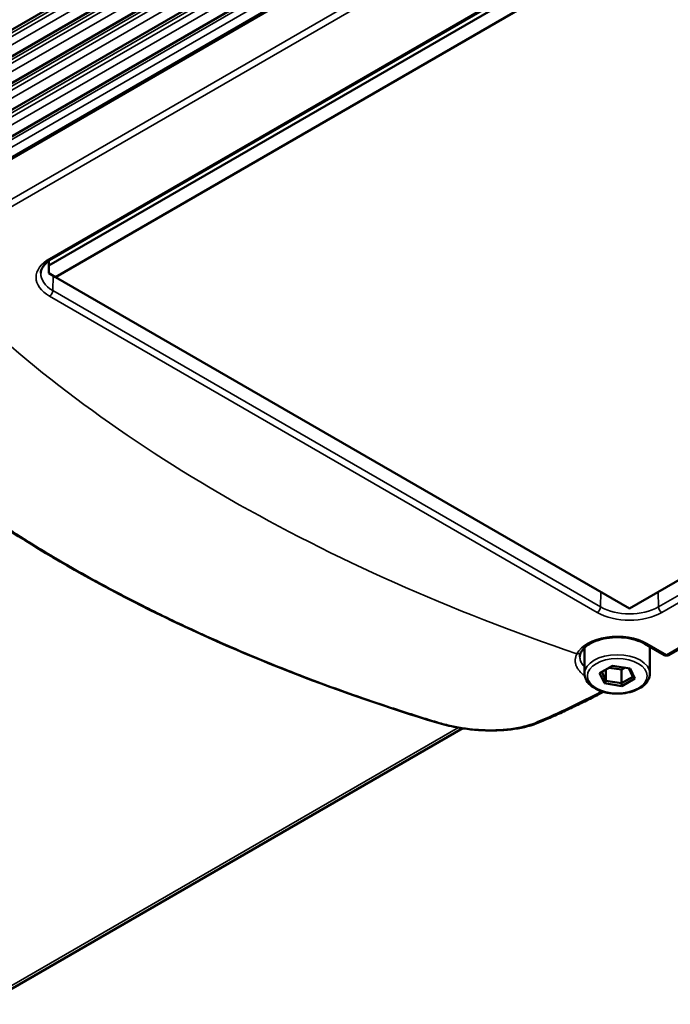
# Paper-space layout 'Sheet_1' of a CAD drawing. Header units: millimetres. Extents: x 0 to 118, y 0 to 118.
# Tile 18 of 206: x 22.01 to 24.75, y 18.3 to 22.46. Entities that reach past the tile are written whole.
import ezdxf

# ---------------------------------------------------------------- set-up
doc = ezdxf.new("R2010")
doc.units = ezdxf.units.MM
doc.layers.add('Visible (ANSI)', color=7, linetype='Continuous', lineweight=50)
doc.layers.add('Visible Narrow (ANSI)', color=7, linetype='Continuous', lineweight=35)

psp = doc.layouts.new('Sheet_1')

# ---------------------------------------------------------------- linework, layer by layer
at = {"layer": 'Visible (ANSI)'}
for p, q in [((34.35746, 29.56281), (18.81483, 20.58927)), ((34.35746, 29.4503), (18.81483, 20.47676)), ((34.35746, 29.33779), (18.81483, 20.36425)), ((34.35746, 29.22528), (18.81483, 20.25174)), ((34.35746, 29.11277), (18.81483, 20.13923)), ((21.15635, 21.40322), (32.01744, 27.67387)), ((22.13076, 21.41835), (24.73121, 22.91972)), ((22.14333, 21.44633), (24.64883, 22.89288)), ((22.15859, 21.37013), (24.77545, 22.88097)), ((24.7465, 19.7761), (27.81614, 21.54835)), ((27.19743, 21.48264), (24.58057, 19.9718)), ((22.13076, 21.43823), (22.13076, 21.41835)), ((22.13076, 21.3862), (22.13076, 21.41835)), ((22.15859, 21.37013), (22.13076, 21.3862)), ((24.58057, 19.9718), (22.15859, 21.37013)), ((24.39116, 19.69769), (24.39116, 19.80698)), ((24.72682, 19.7761), (24.64438, 19.82369)), ((24.66675, 19.69769), (24.66675, 19.80698)), ((24.35262, 19.74169), (24.35262, 19.74169)), ((24.37366, 19.75383), (24.37366, 19.75383)), ((24.50907, 19.73088), (24.45476, 19.69952)), ((24.58326, 19.7194), (24.50907, 19.73088)), ((24.45476, 19.69952), (24.47464, 19.65669)), ((24.46354, 19.70459), (24.48107, 19.66683)), ((24.48107, 19.71471), (24.48107, 19.66683)), ((24.54648, 19.71457), (24.4947, 19.72258)), ((24.56085, 19.72287), (24.54648, 19.71457)), ((24.54648, 19.71457), (24.54648, 19.65671)), ((24.54648, 19.65671), (24.59436, 19.68435)), ((24.59436, 19.68435), (24.57769, 19.72026)), ((24.60314, 19.67657), (24.58326, 19.7194)), ((24.60314, 19.67657), (24.59436, 19.68435)), ((24.47464, 19.65669), (24.48107, 19.66683)), ((24.47464, 19.65669), (24.54883, 19.64521)), ((24.48107, 19.66683), (24.54648, 19.65671)), ((24.54883, 19.64521), (24.54648, 19.65671)), ((24.54883, 19.64521), (24.60314, 19.67657)), ((23.87683, 19.46699), (21.86079, 18.30303)), ((23.87936, 19.46845), (23.87936, 19.46845))]:
    psp.add_line(p, q, dxfattribs=at)
psp.add_arc((24.73666, 19.79314), 0.01969, 240, 300, dxfattribs=at)
psp.add_ellipse((24.19334, 19.51087), major_axis=(0.00767, -0.01813), ratio=0.6560358, start_param=6.2816195, end_param=6.2831854, dxfattribs=at)
for points, knots in [([(22.09669, 21.38651), (22.09686, 21.39043), (22.09754, 21.39437), (22.10002, 21.40238), (22.10182, 21.40646), (22.10669, 21.41469), (22.10975, 21.41884), (22.11719, 21.42707), (22.12156, 21.43113), (22.13154, 21.43898), (22.13716, 21.44277), (22.14333, 21.44633)], [3.95168604, 3.95168604, 3.95168604, 3.95168604, 4.10382663, 4.10382663, 4.25596722, 4.25596722, 4.4081078, 4.4081078, 4.56024839, 4.56024839, 4.71238898, 4.71238898, 4.71238898, 4.71238898]), ([(23.7672, 19.49162), (23.35814, 19.61568), (22.96993, 19.76624), (22.26831, 20.10595), (21.94986, 20.29713), (21.44949, 20.672), (21.25102, 20.85276), (21.08557, 21.04049)], [0, 0, 0, 0, 3.4734602, 3.4734602, 6.9295025, 6.9295025, 9.7773984, 9.7773984, 9.7773984, 9.7773984]), ([(24.64438, 19.82369), (24.63337, 19.83005), (24.62036, 19.83563), (24.5915, 19.84443), (24.57564, 19.84764), (24.54269, 19.85118), (24.5256, 19.85148), (24.49211, 19.84912), (24.47572, 19.84645), (24.44551, 19.83851), (24.43168, 19.83326), (24.40806, 19.82105), (24.39823, 19.8141), (24.38437, 19.80078), (24.37969, 19.79452), (24.37658, 19.78844)], [0, 0, 0, 0, 0.2990248, 0.2990248, 0.601531, 0.601531, 0.9069006, 0.9069006, 1.2125516, 1.2125516, 1.5157883, 1.5157883, 1.8152209, 1.8152209, 2.0687236, 2.0687236, 2.0687236, 2.0687236]), ([(24.66675, 19.69769), (24.66675, 19.68914), (24.66466, 19.68063), (24.65664, 19.66421), (24.65045, 19.6564), (24.63422, 19.64187), (24.62384, 19.63531), (24.60019, 19.62448), (24.58686, 19.62027), (24.55881, 19.61462), (24.54411, 19.61317), (24.51473, 19.61311), (24.50006, 19.61449), (24.47209, 19.61999), (24.4588, 19.62411), (24.43483, 19.63485), (24.42417, 19.64149), (24.40689, 19.65685), (24.40017, 19.66557), (24.39284, 19.68232), (24.39116, 19.68999), (24.39116, 19.69769)], [3.9269908, 3.9269908, 3.9269908, 3.9269908, 4.2021612, 4.2021612, 4.4993687, 4.4993687, 4.8274361, 4.8274361, 5.162051, 5.162051, 5.4944476, 5.4944476, 5.8256861, 5.8256861, 6.158032, 6.158032, 6.4926161, 6.4926161, 6.8208901, 6.8208901, 7.0685835, 7.0685835, 7.0685835, 7.0685835]), ([(24.201, 19.49274), (24.22049, 19.50099), (24.24001, 19.50946), (24.27912, 19.52688), (24.29871, 19.53583), (24.33794, 19.55418), (24.35758, 19.56359), (24.39691, 19.58286), (24.4166, 19.59273), (24.44787, 19.60874), (24.45943, 19.61474), (24.471, 19.62081)], [4.573032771, 4.573032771, 4.573032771, 4.573032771, 4.593017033, 4.593017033, 4.613001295, 4.613001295, 4.632985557, 4.632985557, 4.652969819, 4.652969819, 4.664683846, 4.664683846, 4.664683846, 4.664683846]), ([(24.20099, 19.49273), (24.16998, 19.47962), (24.13363, 19.47), (24.05674, 19.45867), (24.0154, 19.4566), (23.93289, 19.4593), (23.89067, 19.46397), (23.82186, 19.47678), (23.79385, 19.48357), (23.76748, 19.49156)], [0, 0, 0, 0, 0.3313005, 0.3313005, 0.6529339, 0.6529339, 0.9681312, 0.9681312, 1.1912131, 1.1912131, 1.1912131, 1.1912131])]:
    psp.add_open_spline(points, degree=3, knots=knots, dxfattribs=at)
for points in [[(24.39116, 19.80698), (24.39116, 19.80709), (24.39116, 19.8072), (24.39116, 19.8073)], [(24.66661, 19.81086), (24.6667, 19.80957), (24.66675, 19.80827), (24.66675, 19.80698)], [(24.37658, 19.78844), (24.37304, 19.78153), (24.37147, 19.77494), (24.37147, 19.76861)]]:
    psp.add_open_spline(points, degree=3, dxfattribs=at)
at = {"layer": 'Visible Narrow (ANSI)'}
for p, q in [((34.37694, 29.56074), (18.78719, 20.55999)), ((18.78719, 20.54392), (34.37694, 29.54467)), ((34.35746, 29.49843), (18.8161, 20.52562)), ((34.37694, 29.44823), (18.78719, 20.44748)), ((18.78719, 20.43141), (34.37694, 29.43216)), ((34.35746, 29.38592), (18.8161, 20.41311)), ((34.37694, 29.33572), (18.78719, 20.33497)), ((18.78719, 20.3189), (34.37694, 29.31965)), ((34.35746, 29.27341), (18.8161, 20.3006)), ((34.37694, 29.22321), (18.78719, 20.22246)), ((18.78719, 20.20639), (34.37694, 29.20714)), ((34.35746, 29.1609), (18.8161, 20.18809)), ((34.37694, 29.1107), (18.78719, 20.10995)), ((18.78719, 20.07781), (34.37694, 29.07856)), ((32.01338, 27.66401), (21.15229, 21.39335)), ((21.70441, 21.54297), (24.79452, 23.32705)), ((24.80842, 23.30379), (21.71831, 21.51971)), ((22.13349, 21.44731), (24.63898, 22.89386)), ((24.73666, 19.77707), (27.80833, 21.5505)), ((24.70313, 19.97924), (27.20862, 21.42579)), ((27.22253, 21.40224), (24.71704, 19.9557)), ((22.14925, 21.37553), (22.1474, 21.31328)), ((22.1474, 21.31328), (24.45802, 19.97924)), ((24.44411, 19.9557), (22.13349, 21.28974)), ((24.45802, 19.97924), (24.45987, 20.04149)), ((24.70128, 20.04149), (24.70313, 19.97924)), ((24.65423, 19.82466), (24.73666, 19.77707)), ((24.37154, 19.76593), (24.37154, 19.76593)), ((24.35171, 19.75448), (24.35171, 19.75448)), ((21.84111, 18.30498), (23.85887, 19.46994))]:
    psp.add_line(p, q, dxfattribs=at)
for centre, major_axis, ratio, start_param, end_param in [((22.26995, 21.36852), (-0.19299, 0), 0.5773503, 5.4977871, 7.0685835), ((22.26995, 21.48481), (-0.169, 0), 0.5773503, 0.5453682, 0.6030483), ((22.13349, 21.46338), (0.00984, -0.01705), 0.5773503, 5.4977871, 6.2831853), ((22.26995, 21.38403), (-0.17331, 0), 0.5773503, 6.2584901, 7.0685835), ((22.13349, 21.30581), (-0.00984, -0.01705), 0.5773503, 0.7853982, 2.3212879), ((28.1132, 23.46916), (-7.40904, 0), 0.5773503, 0.5386072, 1.0394454), ((24.44411, 19.97177), (0.00984, 0.01705), 0.5773503, 3.9269908, 5.4628806), ((24.58057, 20.04999), (0.17331, 0), 0.5773503, 3.9269908, 5.4977871), ((24.71704, 19.97177), (0.00984, -0.01705), 0.5773503, 3.9618974, 5.4977871), ((24.58057, 20.03448), (0.19299, 0), 0.5773503, 3.9269908, 5.4977871), ((24.52895, 19.75234), (-0.17717, 0), 0.5773503, 3.9269908, 5.9957145), ((24.52895, 19.80698), (-0.1378, 0), 0.5773503, 6.2791588, 6.2831853), ((24.65423, 19.84074), (-0.00984, -0.01705), 0.5773503, 0, 0.7853982), ((24.52895, 19.80698), (0.1378, 0), 0.5773503, 0, 0.048902), ((24.35906, 19.79741), (0.01752, -0.00897), 0.7829908, 5.0937303, 6.2831853), ((24.52895, 19.8327), (-0.15748, 0), 0.5773503, 0.386038, 0.5053605), ((24.52895, 19.69769), (-0.1378, 0), 0.5773503, 3.1415927, 6.2831853), ((24.73666, 19.79314), (-0.00984, -0.01705), 0.5773503, 0, 0.7853982), ((24.73666, 19.79314), (0.00984, -0.01705), 0.5773503, 5.4977871, 6.2831853), ((24.75853, 23.03693), (-2.26018, -3.54356), 0.5463618, 0.6708714, 0.7633585), ((24.19334, 19.51087), (0.00767, -0.01813), 0.6560358, 5.6057834, 6.2816194)]:
    psp.add_ellipse(centre, major_axis=major_axis, ratio=ratio, start_param=start_param, end_param=end_param, dxfattribs=at)
psp.add_ellipse((24.52895, 19.68804), major_axis=(0.12598, 0), ratio=0.5773503, dxfattribs=at)
for points, knots in [([(22.21193, 20.15435), (22.15654, 20.18633), (22.10226, 20.21885), (22.04913, 20.2519), (22.02858, 20.26468), (22.0082, 20.27754), (21.988, 20.29048), (21.91655, 20.33624), (21.8473, 20.38296), (21.78035, 20.43058), (21.74833, 20.45335), (21.71683, 20.47633), (21.68587, 20.4995), (21.61828, 20.5501), (21.55324, 20.60164), (21.49087, 20.65403), (21.47591, 20.6666), (21.46111, 20.67921), (21.44646, 20.69187), (21.40599, 20.72685), (21.36671, 20.76219), (21.32864, 20.79789), (21.30349, 20.82147), (21.27886, 20.8452), (21.25478, 20.86908), (21.22524, 20.89836), (21.19651, 20.92786), (21.1686, 20.95757), (21.14402, 20.98373), (21.12008, 21.01005), (21.09678, 21.03651)], [0, 0, 0, 0, 0.12203207, 0.12203207, 0.12203207, 0.16923777, 0.16923777, 0.16923777, 0.33621387, 0.33621387, 0.33621387, 0.41607767, 0.41607767, 0.41607767, 0.59046015, 0.59046015, 0.59046015, 0.63227707, 0.63227707, 0.63227707, 0.74779271, 0.74779271, 0.74779271, 0.82408908, 0.82408908, 0.82408908, 0.91762412, 0.91762412, 0.91762412, 1, 1, 1, 1]), ([(23.77072, 19.4927), (23.70411, 19.51288), (23.63809, 19.53375), (23.57274, 19.55527), (23.5302, 19.56928), (23.48795, 19.58356), (23.44599, 19.59812), (23.36474, 19.62631), (23.28462, 19.65552), (23.2057, 19.68571), (23.17063, 19.69913), (23.1358, 19.71274), (23.10121, 19.72654), (22.99044, 19.77074), (22.88218, 19.81688), (22.77669, 19.86484), (22.76141, 19.87179), (22.7462, 19.87877), (22.73104, 19.88579), (22.66078, 19.91833), (22.59179, 19.95169), (22.52414, 19.98582), (22.46374, 20.01629), (22.40441, 20.04738), (22.34621, 20.07906), (22.3072, 20.1003), (22.26868, 20.12181), (22.23068, 20.14357), (22.22441, 20.14716), (22.21816, 20.15075), (22.21193, 20.15435)], [0, 0, 0, 0, 0.115692, 0.115692, 0.115692, 0.1909995, 0.1909995, 0.1909995, 0.3368344, 0.3368344, 0.3368344, 0.4016439, 0.4016439, 0.4016439, 0.6091953, 0.6091953, 0.6091953, 0.6392469, 0.6392469, 0.6392469, 0.7785359, 0.7785359, 0.7785359, 0.9028892, 0.9028892, 0.9028892, 0.986258, 0.986258, 0.986258, 1, 1, 1, 1]), ([(24.39193, 19.68859), (24.3908, 19.68936), (24.38971, 19.69014), (24.38823, 19.69122), (24.38782, 19.69152), (24.38514, 19.69352), (24.383, 19.69524), (24.37888, 19.69876), (24.37692, 19.70056), (24.3745, 19.70295), (24.37393, 19.70352), (24.37327, 19.7042), (24.37317, 19.70431), (24.37124, 19.70632), (24.36955, 19.70823), (24.36637, 19.71213), (24.36488, 19.71411), (24.36274, 19.71725), (24.36199, 19.71841), (24.36005, 19.7216), (24.35894, 19.72364), (24.35751, 19.72658), (24.35711, 19.72745), (24.35595, 19.73014), (24.35526, 19.73195), (24.35425, 19.735), (24.35389, 19.73623), (24.35309, 19.7393), (24.3527, 19.74113), (24.3521, 19.74482), (24.3519, 19.74666), (24.35167, 19.75026), (24.35164, 19.75203), (24.35173, 19.75526), (24.35183, 19.75671), (24.3522, 19.76027), (24.35253, 19.76238), (24.35342, 19.76659), (24.35398, 19.76869), (24.35532, 19.77284), (24.35609, 19.77489), (24.35761, 19.77841), (24.3583, 19.77987), (24.35906, 19.78134)], [0.08164905, 0.08164905, 0.08164905, 0.08164905, 0.10760552, 0.10760552, 0.11762952, 0.11762952, 0.17386897, 0.17386897, 0.23176995, 0.23176995, 0.25, 0.25, 0.25344585, 0.25344585, 0.31359446, 0.31359446, 0.37530291, 0.37530291, 0.41079749, 0.41079749, 0.47333921, 0.47333921, 0.5, 0.5, 0.55460018, 0.55460018, 0.59145931, 0.59145931, 0.64586049, 0.64586049, 0.69951068, 0.69951068, 0.75, 0.75, 0.79102449, 0.79102449, 0.84943181, 0.84943181, 0.90647415, 0.90647415, 0.9613715, 0.9613715, 0.99999997, 0.99999997, 0.99999997, 0.99999997]), ([(24.39116, 19.72566), (24.39098, 19.72584), (24.3908, 19.72602), (24.38827, 19.72863), (24.38612, 19.73112), (24.3827, 19.73561), (24.38135, 19.73758), (24.37853, 19.74217), (24.37715, 19.7448), (24.37485, 19.75008), (24.37393, 19.75273), (24.37241, 19.75841), (24.37189, 19.76145), (24.37153, 19.76587), (24.37147, 19.76724), (24.37147, 19.76861)], [0.2610148, 0.2610148, 0.2610148, 0.2610148, 0.26751297, 0.26751297, 0.35503269, 0.35503269, 0.4216928, 0.4216928, 0.50826681, 0.50826681, 0.59315618, 0.59315618, 0.68900448, 0.68900448, 0.731771, 0.731771, 0.731771, 0.731771]), ([(23.77072, 19.49269), (23.77012, 19.49224), (23.76876, 19.49151), (23.76771, 19.49147), (23.7672, 19.49162)], [0.00068194, 0.00068194, 0.00068194, 0.00068194, 0.15043998, 0.3397671, 0.3397671, 0.3397671, 0.3397671]), ([(24.19185, 19.49359), (24.17265, 19.48536), (24.1511, 19.47855), (24.12791, 19.47326), (24.1074, 19.46859), (24.08561, 19.46511), (24.06293, 19.46283), (24.04284, 19.46081), (24.02205, 19.45974), (24.00088, 19.4596), (23.98181, 19.45947), (23.96243, 19.4601), (23.94297, 19.46146), (23.92647, 19.46261), (23.90992, 19.46429), (23.89347, 19.46646), (23.89161, 19.46671), (23.88976, 19.46696), (23.88791, 19.46722), (23.86875, 19.46988), (23.84975, 19.47323), (23.83116, 19.47719), (23.81038, 19.48162), (23.79012, 19.48682), (23.77072, 19.4927)], [0, 0, 0, 0, 0.1812614, 0.1812614, 0.1812614, 0.3415381, 0.3415381, 0.3415381, 0.4834845, 0.4834845, 0.4834845, 0.6113652, 0.6113652, 0.6113652, 0.7198418, 0.7198418, 0.7198418, 0.7320649, 0.7320649, 0.7320649, 0.8585955, 0.8585955, 0.8585955, 1, 1, 1, 1])]:
    psp.add_open_spline(points, degree=3, knots=knots, dxfattribs=at)

doc.saveas('drawing.dxf')
